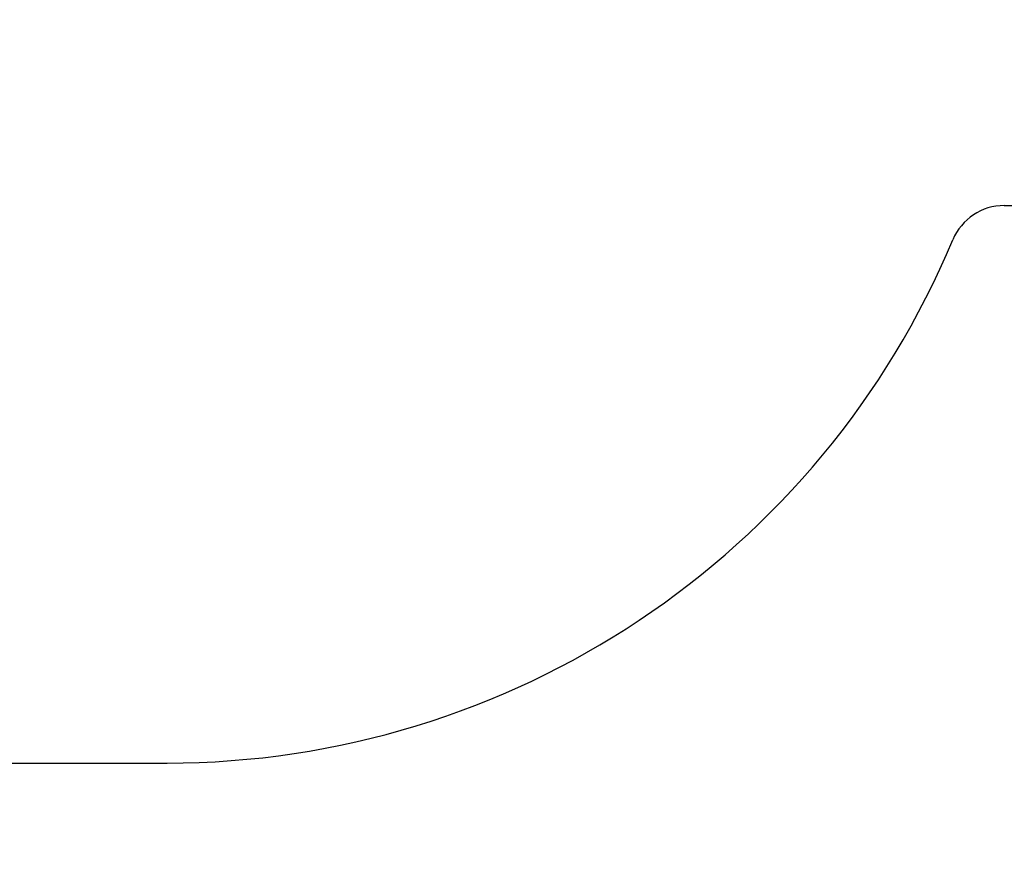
# Model space of a CAD drawing. Header units: millimetres. Extents: x 0 to 840, y 0 to 594.
# Tile 8 of 12: x 260 to 313, y 203 to 248. Entities that reach past the tile are written whole.
import ezdxf

# ---------------------------------------------------------------- set-up
doc = ezdxf.new("R2010")
doc.units = ezdxf.units.MM
doc.header["$LTSCALE"] = 2
doc.styles.add('SLDTEXTSTYLE1', font='TXT', dxfattribs={"width": 0.7})
doc.dimstyles.new('SLDDIMSTYLE1', dxfattribs={"dimtxt": 10, "dimasz": 7, "dimexe": 0, "dimexo": 0.0625, "dimgap": 2.5, "dimtad": 2, "dimrnd": 1e-09, "dimzin": 12, "dimdsep": 46, "dimtxsty": 'SLDTEXTSTYLE1', "dimsah": 1, "dimcen": 0.09, "dimadec": 0, "dimazin": 3, "dimtol": 1, "dimtp": 3, "dimtm": 3, "dimtfac": 1, "dimtdec": 3, "dimtofl": 0, "dimtmove": 0, "dimatfit": 3, "dimfxl": 1, "dimfrac": 2, "dimtolj": 1, "dimarcsym": 0})

# ---------------------------------------------------------------- blocks, each defined once
blk = doc.blocks.new('_D_1')
at = {"color": 7, "linetype": 'Continuous', "lineweight": 0}
for p, q in [((52.191, 247.929), (52.191, 184.929)), ((397.191, 247.929), (397.191, 184.929)), ((52.191, 187.929), (397.191, 187.929))]:
    blk.add_line(p, q, dxfattribs=at)
at = {"color": 7, "linetype": 'Continuous', "lineweight": 18}
for points in [[(52.191, 187.929), (59.191, 186.929), (59.191, 188.929)], [(397.191, 187.929), (390.191, 188.929), (390.191, 186.929)]]:
    blk.add_solid(points, dxfattribs=at)
at = {"color": 7, "linetype": 'Continuous', "lineweight": 18, "char_height": 10, "attachment_point": 1, "style": 'SLDTEXTSTYLE1'}
for s, insert in [('±3', (230.467, 200.82)), ('345', (208.64, 200.82))]:
    blk.add_mtext(s, dxfattribs=dict(at, insert=insert))

msp = doc.modelspace()

# ---------------------------------------------------------------- linework, layer by layer
at = {"color": 7, "linetype": 'Continuous', "lineweight": 25}
for p, q in [((312.735, 237.929), (391.417, 237.929)), ((181.691, 207.929), (267.691, 207.929))]:
    msp.add_line(p, q, dxfattribs=at)
for centre, radius, start, end in [((312.735, 234.929), 3, 89.9999, 157.328), ((267.691, 253.746), 45.817, 270, 337.328)]:
    msp.add_arc(centre, radius, start, end, dxfattribs=at)

# ---------------------------------------------------------------- dimensions: what is measured, and where the dimension line sits
at = {"color": 7, "linetype": 'Continuous', "lineweight": 18}
dim = msp.add_linear_dim(base=(397.191, 187.929), p1=(52.191, 247.929), p2=(397.191, 247.929), dimstyle='SLDDIMSTYLE1', dxfattribs=at)
dim.commit()
dim.dimension.update_dxf_attribs({"geometry": '_D_1', "text_midpoint": (225.335, 187.929), "dimtype": 160})

doc.saveas('drawing.dxf')
